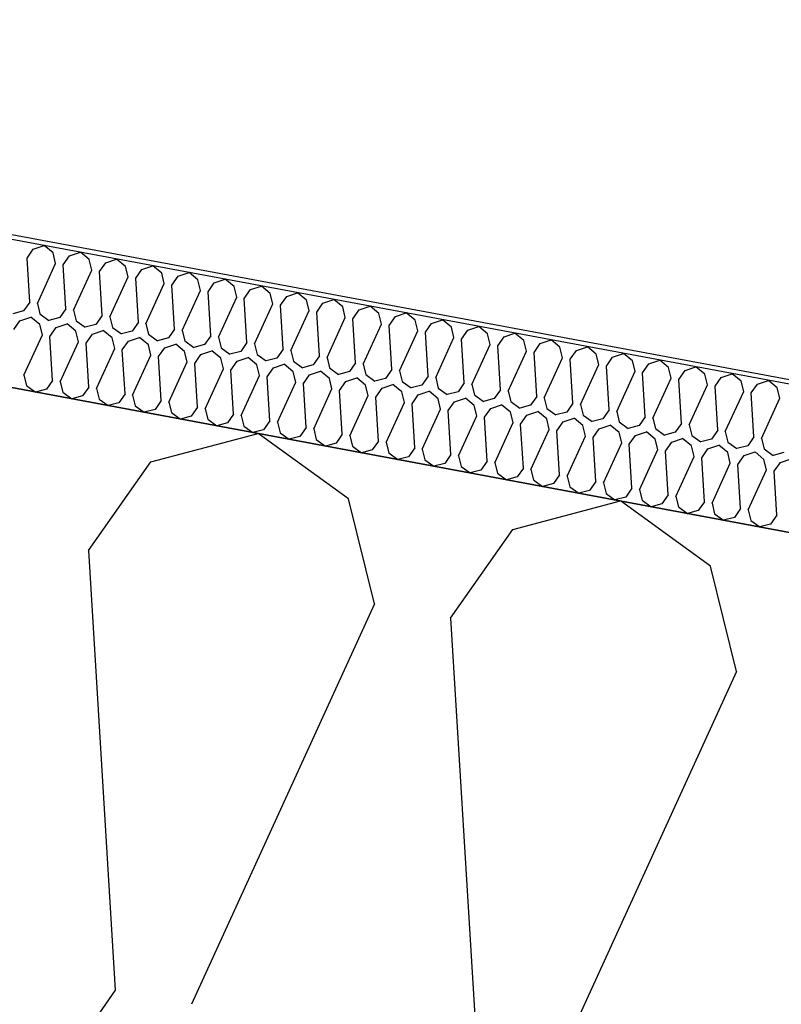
# Model space of a CAD drawing. Header units: millimetres. Extents: x -20520 to 12860, y -2780 to 10870.
# Tile 69 of 147: x -7748 to -7591, y 7161 to 7364. Entities that reach past the tile are written whole.
import ezdxf

# ---------------------------------------------------------------- set-up
doc = ezdxf.new("R2010")
doc.units = ezdxf.units.MM
doc.header["$LTSCALE"] = 0.5
doc.header["$MEASUREMENT"] = 0
doc.linetypes.add('PLINE', pattern=[0])
for name, color, linetype in [('223- Bjelker (Skravur)(Nye konstruksjoner)', 7, 'Continuous'), ('262- Taktekking (Skravur)(Nye konstruksjoner)', 7, 'Continuous'), ('858- Detaljer(Nye konstruksjoner)', 7, 'Continuous')]:
    doc.layers.add(name, color=color, linetype=linetype)
doc.linetypes.add('Membran', pattern='A,0,[2,A-2607.160 Prinsippsnitt fløy F1.Shx,S=0.253968,R=0,X=0,Y=0],-32,0', length=32)

# ---------------------------------------------------------------- blocks, each defined once
blk = doc.blocks.new('*X26')
at = {"layer": '262- Taktekking (Skravur)(Nye konstruksjoner)', "linetype": 'PLINE'}
for p, q in [((-7746.26, 7315.14), (-7744.98, 7316.97)), ((-7744.98, 7316.97), (-7742.73, 7317.73)), ((-7740.9, 7316.21), (-7742.73, 7317.73)), ((-7740.37, 7314.05), (-7740.9, 7316.21)), ((-7737.52, 7315.58), (-7735.27, 7316.34)), ((-7733.44, 7314.82), (-7735.27, 7316.34)), ((-7745.71, 7306.09), (-7746.26, 7315.14)), ((-7738.8, 7313.75), (-7737.52, 7315.58)), ((-7732.91, 7312.66), (-7733.44, 7314.82)), ((-7731.34, 7312.36), (-7730.06, 7314.19)), ((-7730.06, 7314.19), (-7727.81, 7314.95)), ((-7725.98, 7313.43), (-7727.81, 7314.95)), ((-7744.14, 7305.8), (-7740.37, 7314.05)), ((-7738.25, 7304.7), (-7738.8, 7313.75)), ((-7736.68, 7304.41), (-7732.91, 7312.66)), ((-7730.79, 7303.31), (-7731.34, 7312.36)), ((-7725.45, 7311.27), (-7725.98, 7313.43)), ((-7723.88, 7310.98), (-7722.6, 7312.8)), ((-7722.6, 7312.8), (-7720.35, 7313.56)), ((-7718.52, 7312.04), (-7720.35, 7313.56)), ((-7715.14, 7311.41), (-7712.89, 7312.17)), ((-7711.06, 7310.66), (-7712.89, 7312.17)), ((-7729.22, 7303.02), (-7725.45, 7311.27)), ((-7723.33, 7301.92), (-7723.88, 7310.98)), ((-7717.99, 7309.88), (-7718.52, 7312.04)), ((-7716.42, 7309.59), (-7715.14, 7311.41)), ((-7710.53, 7308.49), (-7711.06, 7310.66)), ((-7707.68, 7310.03), (-7705.43, 7310.78)), ((-7703.6, 7309.27), (-7705.43, 7310.78)), ((-7721.76, 7301.63), (-7717.99, 7309.88)), ((-7715.87, 7300.53), (-7716.42, 7309.59)), ((-7714.3, 7300.24), (-7710.53, 7308.49)), ((-7708.96, 7308.2), (-7707.68, 7310.03)), ((-7708.41, 7299.14), (-7708.96, 7308.2)), ((-7703.07, 7307.1), (-7703.6, 7309.27)), ((-7701.5, 7306.81), (-7700.22, 7308.64)), ((-7700.22, 7308.64), (-7697.97, 7309.39)), ((-7696.15, 7307.88), (-7697.97, 7309.39)), ((-7745.71, 7306.09), (-7746.99, 7304.26)), ((-7706.84, 7298.85), (-7703.07, 7307.1)), ((-7700.95, 7297.75), (-7701.5, 7306.81)), ((-7695.61, 7305.71), (-7696.15, 7307.88)), ((-7694.04, 7305.42), (-7692.76, 7307.25)), ((-7692.76, 7307.25), (-7690.51, 7308)), ((-7688.69, 7306.49), (-7690.51, 7308)), ((-7688.15, 7304.32), (-7688.69, 7306.49)), ((-7685.3, 7305.86), (-7683.05, 7306.61)), ((-7681.23, 7305.1), (-7683.05, 7306.61)), ((-7746.99, 7304.26), (-7749.2, 7303.68)), ((-7744.14, 7305.8), (-7743.6, 7303.63)), ((-7738.25, 7304.7), (-7739.53, 7302.87)), ((-7736.68, 7304.41), (-7736.14, 7302.24)), ((-7699.38, 7297.46), (-7695.61, 7305.71)), ((-7693.49, 7296.37), (-7694.04, 7305.42)), ((-7691.92, 7296.07), (-7688.15, 7304.32)), ((-7686.58, 7304.03), (-7685.3, 7305.86)), ((-7686.03, 7294.98), (-7686.58, 7304.03)), ((-7680.69, 7302.93), (-7681.23, 7305.1)), ((-7679.12, 7302.64), (-7677.84, 7304.47)), ((-7677.84, 7304.47), (-7675.59, 7305.23)), ((-7673.77, 7303.71), (-7675.59, 7305.23)), ((-7749, 7300.4), (-7747.72, 7302.23)), ((-7747.72, 7302.23), (-7745.47, 7302.98)), ((-7743.65, 7301.47), (-7745.47, 7302.98)), ((-7743.6, 7303.63), (-7741.75, 7302.29)), ((-7739.53, 7302.87), (-7741.75, 7302.29)), ((-7736.14, 7302.24), (-7734.29, 7300.9)), ((-7730.79, 7303.31), (-7732.07, 7301.48)), ((-7729.22, 7303.02), (-7728.68, 7300.85)), ((-7684.46, 7294.68), (-7680.69, 7302.93)), ((-7678.57, 7293.59), (-7679.12, 7302.64)), ((-7673.23, 7301.54), (-7673.77, 7303.71)), ((-7671.66, 7301.25), (-7670.38, 7303.08)), ((-7670.38, 7303.08), (-7668.13, 7303.84)), ((-7666.31, 7302.32), (-7668.13, 7303.84)), ((-7665.77, 7300.15), (-7666.31, 7302.32)), ((-7662.92, 7301.69), (-7660.67, 7302.45)), ((-7658.85, 7300.93), (-7660.67, 7302.45)), ((-7743.11, 7299.3), (-7743.65, 7301.47)), ((-7741.55, 7299.01), (-7740.26, 7300.84)), ((-7740.26, 7300.84), (-7738.02, 7301.59)), ((-7736.19, 7300.08), (-7738.02, 7301.59)), ((-7735.65, 7297.91), (-7736.19, 7300.08)), ((-7732.07, 7301.48), (-7734.29, 7300.9)), ((-7732.8, 7299.45), (-7730.56, 7300.2)), ((-7728.73, 7298.69), (-7730.56, 7300.2)), ((-7728.68, 7300.85), (-7726.83, 7299.51)), ((-7724.61, 7300.09), (-7726.83, 7299.51)), ((-7723.33, 7301.92), (-7724.61, 7300.09)), ((-7721.76, 7301.63), (-7721.22, 7299.46)), ((-7715.87, 7300.53), (-7717.15, 7298.7)), ((-7714.3, 7300.24), (-7713.76, 7298.07)), ((-7677, 7293.29), (-7673.23, 7301.54)), ((-7671.11, 7292.2), (-7671.66, 7301.25)), ((-7669.54, 7291.91), (-7665.77, 7300.15)), ((-7664.2, 7299.86), (-7662.92, 7301.69)), ((-7658.31, 7298.76), (-7658.85, 7300.93)), ((-7656.74, 7298.47), (-7655.46, 7300.3)), ((-7655.46, 7300.3), (-7653.21, 7301.06)), ((-7651.39, 7299.54), (-7653.21, 7301.06)), ((-7746.89, 7291.05), (-7743.11, 7299.3)), ((-7740.99, 7289.95), (-7741.55, 7299.01)), ((-7739.43, 7289.66), (-7735.65, 7297.91)), ((-7734.09, 7297.62), (-7732.8, 7299.45)), ((-7728.19, 7296.52), (-7728.73, 7298.69)), ((-7726.63, 7296.23), (-7725.34, 7298.06)), ((-7725.34, 7298.06), (-7723.1, 7298.81)), ((-7721.27, 7297.3), (-7723.1, 7298.81)), ((-7721.22, 7299.46), (-7719.37, 7298.12)), ((-7717.15, 7298.7), (-7719.37, 7298.12)), ((-7713.76, 7298.07), (-7711.91, 7296.73)), ((-7708.41, 7299.14), (-7709.69, 7297.32)), ((-7706.84, 7298.85), (-7706.3, 7296.68)), ((-7663.65, 7290.81), (-7664.2, 7299.86)), ((-7662.08, 7290.52), (-7658.31, 7298.76)), ((-7656.19, 7289.42), (-7656.74, 7298.47)), ((-7650.85, 7297.37), (-7651.39, 7299.54)), ((-7649.28, 7297.08), (-7648, 7298.91)), ((-7648, 7298.91), (-7645.75, 7299.67)), ((-7643.93, 7298.15), (-7645.75, 7299.67)), ((-7643.39, 7295.99), (-7643.93, 7298.15)), ((-7640.54, 7297.52), (-7638.29, 7298.28)), ((-7636.47, 7296.76), (-7638.29, 7298.28)), ((-7733.53, 7288.57), (-7734.09, 7297.62)), ((-7731.97, 7288.27), (-7728.19, 7296.52)), ((-7726.07, 7287.18), (-7726.63, 7296.23)), ((-7720.73, 7295.13), (-7721.27, 7297.3)), ((-7719.17, 7294.84), (-7717.89, 7296.67)), ((-7717.89, 7296.67), (-7715.64, 7297.43)), ((-7713.81, 7295.91), (-7715.64, 7297.43)), ((-7713.27, 7293.74), (-7713.81, 7295.91)), ((-7709.69, 7297.32), (-7711.91, 7296.73)), ((-7710.43, 7295.28), (-7708.18, 7296.04)), ((-7706.35, 7294.52), (-7708.18, 7296.04)), ((-7706.3, 7296.68), (-7704.45, 7295.34)), ((-7702.23, 7295.93), (-7704.45, 7295.34)), ((-7700.95, 7297.75), (-7702.23, 7295.93)), ((-7699.38, 7297.46), (-7698.84, 7295.3)), ((-7693.49, 7296.37), (-7694.77, 7294.54)), ((-7691.92, 7296.07), (-7691.39, 7293.91)), ((-7654.62, 7289.13), (-7650.85, 7297.37)), ((-7648.73, 7288.03), (-7649.28, 7297.08)), ((-7647.16, 7287.74), (-7643.39, 7295.99)), ((-7641.82, 7295.69), (-7640.54, 7297.52)), ((-7635.93, 7294.6), (-7636.47, 7296.76)), ((-7634.36, 7294.3), (-7633.08, 7296.13)), ((-7633.08, 7296.13), (-7630.83, 7296.89)), ((-7629.01, 7295.37), (-7630.83, 7296.89)), ((-7724.51, 7286.88), (-7720.73, 7295.13)), ((-7718.61, 7285.79), (-7719.17, 7294.84)), ((-7711.71, 7293.45), (-7710.43, 7295.28)), ((-7705.81, 7292.35), (-7706.35, 7294.52)), ((-7704.25, 7292.06), (-7702.97, 7293.89)), ((-7702.97, 7293.89), (-7700.72, 7294.65)), ((-7698.89, 7293.13), (-7700.72, 7294.65)), ((-7698.84, 7295.3), (-7696.99, 7293.95)), ((-7694.77, 7294.54), (-7696.99, 7293.95)), ((-7691.39, 7293.91), (-7689.53, 7292.56)), ((-7686.03, 7294.98), (-7687.31, 7293.15)), ((-7684.46, 7294.68), (-7683.93, 7292.52)), ((-7641.27, 7286.64), (-7641.82, 7295.69)), ((-7639.7, 7286.35), (-7635.93, 7294.6)), ((-7633.81, 7285.25), (-7634.36, 7294.3)), ((-7628.47, 7293.21), (-7629.01, 7295.37)), ((-7626.9, 7292.91), (-7625.62, 7294.74)), ((-7625.62, 7294.74), (-7623.37, 7295.5)), ((-7621.55, 7293.98), (-7623.37, 7295.5)), ((-7621.01, 7291.82), (-7621.55, 7293.98)), ((-7618.16, 7293.35), (-7615.91, 7294.11)), ((-7614.09, 7292.59), (-7615.91, 7294.11)), ((-7717.05, 7285.49), (-7713.27, 7293.74)), ((-7711.16, 7284.4), (-7711.71, 7293.45)), ((-7709.59, 7284.11), (-7705.81, 7292.35)), ((-7703.7, 7283.01), (-7704.25, 7292.06)), ((-7698.35, 7290.96), (-7698.89, 7293.13)), ((-7696.79, 7290.67), (-7695.51, 7292.5)), ((-7695.51, 7292.5), (-7693.26, 7293.26)), ((-7691.43, 7291.74), (-7693.26, 7293.26)), ((-7687.31, 7293.15), (-7689.53, 7292.56)), ((-7688.05, 7291.11), (-7685.8, 7291.87)), ((-7683.97, 7290.35), (-7685.8, 7291.87)), ((-7683.93, 7292.52), (-7682.07, 7291.17)), ((-7678.57, 7293.59), (-7679.85, 7291.76)), ((-7677, 7293.29), (-7676.47, 7291.13)), ((-7671.11, 7292.2), (-7672.39, 7290.37)), ((-7669.54, 7291.91), (-7669.01, 7289.74)), ((-7632.25, 7284.96), (-7628.47, 7293.21)), ((-7626.35, 7283.86), (-7626.9, 7292.91)), ((-7624.79, 7283.57), (-7621.01, 7291.82)), ((-7619.44, 7291.53), (-7618.16, 7293.35)), ((-7613.55, 7290.43), (-7614.09, 7292.59)), ((-7611.99, 7290.14), (-7610.7, 7291.96)), ((-7610.7, 7291.96), (-7608.46, 7292.72)), ((-7606.63, 7291.21), (-7608.46, 7292.72)), ((-7746.89, 7291.05), (-7746.35, 7288.89)), ((-7740.99, 7289.95), (-7742.27, 7288.13)), ((-7702.13, 7282.72), (-7698.35, 7290.96)), ((-7696.24, 7281.62), (-7696.79, 7290.67)), ((-7690.9, 7289.57), (-7691.43, 7291.74)), ((-7689.33, 7289.28), (-7688.05, 7291.11)), ((-7683.44, 7288.19), (-7683.97, 7290.35)), ((-7679.85, 7291.76), (-7682.07, 7291.17)), ((-7680.59, 7289.72), (-7678.34, 7290.48)), ((-7676.51, 7288.96), (-7678.34, 7290.48)), ((-7676.47, 7291.13), (-7674.61, 7289.78)), ((-7672.39, 7290.37), (-7674.61, 7289.78)), ((-7663.65, 7290.81), (-7664.93, 7288.98)), ((-7662.08, 7290.52), (-7661.55, 7288.35)), ((-7618.89, 7282.47), (-7619.44, 7291.53)), ((-7617.33, 7282.18), (-7613.55, 7290.43)), ((-7611.43, 7281.08), (-7611.99, 7290.14)), ((-7606.09, 7289.04), (-7606.63, 7291.21)), ((-7604.53, 7288.75), (-7603.24, 7290.57)), ((-7603.24, 7290.57), (-7601, 7291.33)), ((-7599.17, 7289.82), (-7601, 7291.33)), ((-7598.63, 7287.65), (-7599.17, 7289.82)), ((-7595.78, 7289.19), (-7593.54, 7289.94)), ((-7591.71, 7288.43), (-7593.54, 7289.94)), ((-7746.35, 7288.89), (-7744.49, 7287.54)), ((-7742.27, 7288.13), (-7744.49, 7287.54)), ((-7739.43, 7289.66), (-7738.89, 7287.5)), ((-7733.53, 7288.57), (-7734.82, 7286.74)), ((-7731.97, 7288.27), (-7731.43, 7286.11)), ((-7694.67, 7281.33), (-7690.9, 7289.57)), ((-7688.78, 7280.23), (-7689.33, 7289.28)), ((-7687.21, 7279.94), (-7683.44, 7288.19)), ((-7681.87, 7287.89), (-7680.59, 7289.72)), ((-7681.32, 7278.84), (-7681.87, 7287.89)), ((-7675.98, 7286.8), (-7676.51, 7288.96)), ((-7674.41, 7286.5), (-7673.13, 7288.33)), ((-7673.13, 7288.33), (-7670.88, 7289.09)), ((-7669.05, 7287.57), (-7670.88, 7289.09)), ((-7669.01, 7289.74), (-7667.15, 7288.4)), ((-7664.93, 7288.98), (-7667.15, 7288.4)), ((-7661.55, 7288.35), (-7659.69, 7287.01)), ((-7656.19, 7289.42), (-7657.47, 7287.59)), ((-7654.62, 7289.13), (-7654.09, 7286.96)), ((-7648.73, 7288.03), (-7650.01, 7286.2)), ((-7609.87, 7280.79), (-7606.09, 7289.04)), ((-7603.97, 7279.69), (-7604.53, 7288.75)), ((-7597.07, 7287.36), (-7595.78, 7289.19)), ((-7591.17, 7286.26), (-7591.71, 7288.43)), ((-7738.89, 7287.5), (-7737.03, 7286.15)), ((-7734.82, 7286.74), (-7737.03, 7286.15)), ((-7731.43, 7286.11), (-7729.57, 7284.76)), ((-7726.07, 7287.18), (-7727.36, 7285.35)), ((-7724.51, 7286.88), (-7723.97, 7284.72)), ((-7718.61, 7285.79), (-7719.9, 7283.96)), ((-7679.75, 7278.55), (-7675.98, 7286.8)), ((-7673.86, 7277.45), (-7674.41, 7286.5)), ((-7668.52, 7285.41), (-7669.05, 7287.57)), ((-7666.95, 7285.11), (-7665.67, 7286.94)), ((-7665.67, 7286.94), (-7663.42, 7287.7)), ((-7661.59, 7286.18), (-7663.42, 7287.7)), ((-7661.06, 7284.02), (-7661.59, 7286.18)), ((-7657.47, 7287.59), (-7659.69, 7287.01)), ((-7658.21, 7285.55), (-7655.96, 7286.31)), ((-7654.13, 7284.79), (-7655.96, 7286.31)), ((-7654.09, 7286.96), (-7652.23, 7285.62)), ((-7650.01, 7286.2), (-7652.23, 7285.62)), ((-7647.16, 7287.74), (-7646.63, 7285.57)), ((-7641.27, 7286.64), (-7642.55, 7284.81)), ((-7639.7, 7286.35), (-7639.17, 7284.18)), ((-7602.41, 7279.4), (-7598.63, 7287.65)), ((-7596.51, 7278.3), (-7597.07, 7287.36)), ((-7594.95, 7278.01), (-7591.17, 7286.26)), ((-7727.36, 7285.35), (-7729.57, 7284.76)), ((-7723.97, 7284.72), (-7722.11, 7283.37)), ((-7719.9, 7283.96), (-7722.11, 7283.37)), ((-7717.05, 7285.49), (-7716.51, 7283.33)), ((-7711.16, 7284.4), (-7712.44, 7282.57)), ((-7709.59, 7284.11), (-7709.05, 7281.94)), ((-7672.29, 7277.16), (-7668.52, 7285.41)), ((-7666.4, 7276.06), (-7666.95, 7285.11)), ((-7664.83, 7275.77), (-7661.06, 7284.02)), ((-7659.49, 7283.73), (-7658.21, 7285.55)), ((-7658.94, 7274.67), (-7659.49, 7283.73)), ((-7653.6, 7282.63), (-7654.13, 7284.79)), ((-7652.03, 7282.34), (-7650.75, 7284.16)), ((-7650.75, 7284.16), (-7648.5, 7284.92)), ((-7646.67, 7283.41), (-7648.5, 7284.92)), ((-7646.63, 7285.57), (-7644.77, 7284.23)), ((-7642.55, 7284.81), (-7644.77, 7284.23)), ((-7639.17, 7284.18), (-7637.31, 7282.84)), ((-7633.81, 7285.25), (-7635.09, 7283.42)), ((-7632.25, 7284.96), (-7631.71, 7282.79)), ((-7626.35, 7283.86), (-7627.63, 7282.03)), ((-7716.51, 7283.33), (-7714.65, 7281.98)), ((-7712.44, 7282.57), (-7714.65, 7281.98)), ((-7709.05, 7281.94), (-7707.19, 7280.6)), ((-7703.7, 7283.01), (-7704.98, 7281.18)), ((-7702.13, 7282.72), (-7701.59, 7280.55)), ((-7657.37, 7274.38), (-7653.6, 7282.63)), ((-7651.48, 7273.28), (-7652.03, 7282.34)), ((-7646.14, 7281.24), (-7646.67, 7283.41)), ((-7644.57, 7280.95), (-7643.29, 7282.78)), ((-7643.29, 7282.78), (-7641.04, 7283.53)), ((-7639.21, 7282.02), (-7641.04, 7283.53)), ((-7638.68, 7279.85), (-7639.21, 7282.02)), ((-7635.09, 7283.42), (-7637.31, 7282.84)), ((-7635.83, 7281.39), (-7633.58, 7282.14)), ((-7631.76, 7280.63), (-7633.58, 7282.14)), ((-7631.71, 7282.79), (-7629.85, 7281.45)), ((-7627.63, 7282.03), (-7629.85, 7281.45)), ((-7624.79, 7283.57), (-7624.25, 7281.4)), ((-7618.89, 7282.47), (-7620.17, 7280.64)), ((-7617.33, 7282.18), (-7616.79, 7280.01)), ((-7704.98, 7281.18), (-7707.19, 7280.6)), ((-7701.59, 7280.55), (-7699.73, 7279.21)), ((-7697.52, 7279.79), (-7699.73, 7279.21)), ((-7696.24, 7281.62), (-7697.52, 7279.79)), ((-7694.67, 7281.33), (-7694.13, 7279.16)), ((-7688.78, 7280.23), (-7690.06, 7278.4)), ((-7687.21, 7279.94), (-7686.67, 7277.77)), ((-7649.91, 7272.99), (-7646.14, 7281.24)), ((-7644.02, 7271.89), (-7644.57, 7280.95)), ((-7642.45, 7271.6), (-7638.68, 7279.85)), ((-7637.11, 7279.56), (-7635.83, 7281.39)), ((-7631.22, 7278.46), (-7631.76, 7280.63)), ((-7629.65, 7278.17), (-7628.37, 7280)), ((-7628.37, 7280), (-7626.12, 7280.75)), ((-7624.3, 7279.24), (-7626.12, 7280.75)), ((-7624.25, 7281.4), (-7622.39, 7280.06)), ((-7620.17, 7280.64), (-7622.39, 7280.06)), ((-7616.79, 7280.01), (-7614.93, 7278.67)), ((-7611.43, 7281.08), (-7612.71, 7279.25)), ((-7609.87, 7280.79), (-7609.33, 7278.62)), ((-7603.97, 7279.69), (-7605.26, 7277.87)), ((-7694.13, 7279.16), (-7692.27, 7277.82)), ((-7690.06, 7278.4), (-7692.27, 7277.82)), ((-7686.67, 7277.77), (-7684.81, 7276.43)), ((-7681.32, 7278.84), (-7682.6, 7277.01)), ((-7679.75, 7278.55), (-7679.21, 7276.38)), ((-7636.56, 7270.5), (-7637.11, 7279.56)), ((-7634.99, 7270.21), (-7631.22, 7278.46)), ((-7629.1, 7269.12), (-7629.65, 7278.17)), ((-7623.76, 7277.07), (-7624.3, 7279.24)), ((-7622.19, 7276.78), (-7620.91, 7278.61)), ((-7620.91, 7278.61), (-7618.66, 7279.36)), ((-7616.84, 7277.85), (-7618.66, 7279.36)), ((-7616.3, 7275.68), (-7616.84, 7277.85)), ((-7612.71, 7279.25), (-7614.93, 7278.67)), ((-7613.45, 7277.22), (-7611.2, 7277.98)), ((-7609.38, 7276.46), (-7611.2, 7277.98)), ((-7609.33, 7278.62), (-7607.47, 7277.28)), ((-7605.26, 7277.87), (-7607.47, 7277.28)), ((-7602.41, 7279.4), (-7601.87, 7277.23)), ((-7596.51, 7278.3), (-7597.8, 7276.48)), ((-7594.95, 7278.01), (-7594.41, 7275.85)), ((-7682.6, 7277.01), (-7684.81, 7276.43)), ((-7679.21, 7276.38), (-7677.35, 7275.04)), ((-7675.14, 7275.62), (-7677.35, 7275.04)), ((-7673.86, 7277.45), (-7675.14, 7275.62)), ((-7672.29, 7277.16), (-7671.75, 7274.99)), ((-7666.4, 7276.06), (-7667.68, 7274.23)), ((-7664.83, 7275.77), (-7664.29, 7273.6)), ((-7627.53, 7268.82), (-7623.76, 7277.07)), ((-7621.64, 7267.73), (-7622.19, 7276.78)), ((-7620.07, 7267.43), (-7616.3, 7275.68)), ((-7614.73, 7275.39), (-7613.45, 7277.22)), ((-7608.84, 7274.29), (-7609.38, 7276.46)), ((-7607.27, 7274), (-7605.99, 7275.83)), ((-7605.99, 7275.83), (-7603.74, 7276.59)), ((-7601.92, 7275.07), (-7603.74, 7276.59)), ((-7601.87, 7277.23), (-7600.01, 7275.89)), ((-7597.8, 7276.48), (-7600.01, 7275.89)), ((-7594.41, 7275.85), (-7592.55, 7274.5)), ((-7671.75, 7274.99), (-7669.9, 7273.65)), ((-7667.68, 7274.23), (-7669.9, 7273.65)), ((-7664.29, 7273.6), (-7662.44, 7272.26)), ((-7658.94, 7274.67), (-7660.22, 7272.84)), ((-7657.37, 7274.38), (-7656.83, 7272.21)), ((-7614.18, 7266.34), (-7614.73, 7275.39)), ((-7612.61, 7266.04), (-7608.84, 7274.29)), ((-7606.72, 7264.95), (-7607.27, 7274)), ((-7601.38, 7272.9), (-7601.92, 7275.07)), ((-7599.81, 7272.61), (-7598.53, 7274.44)), ((-7598.53, 7274.44), (-7596.28, 7275.2)), ((-7594.46, 7273.68), (-7596.28, 7275.2)), ((-7593.92, 7271.51), (-7594.46, 7273.68)), ((-7590.34, 7275.09), (-7592.55, 7274.5)), ((-7591.07, 7273.05), (-7588.82, 7273.81)), ((-7660.22, 7272.84), (-7662.44, 7272.26)), ((-7656.83, 7272.21), (-7654.98, 7270.87)), ((-7651.48, 7273.28), (-7652.76, 7271.45)), ((-7649.91, 7272.99), (-7649.37, 7270.82)), ((-7644.02, 7271.89), (-7645.3, 7270.07)), ((-7642.45, 7271.6), (-7641.91, 7269.43)), ((-7605.15, 7264.66), (-7601.38, 7272.9)), ((-7599.26, 7263.56), (-7599.81, 7272.61)), ((-7592.35, 7271.22), (-7591.07, 7273.05)), ((-7652.76, 7271.45), (-7654.98, 7270.87)), ((-7649.37, 7270.82), (-7647.52, 7269.48)), ((-7645.3, 7270.07), (-7647.52, 7269.48)), ((-7636.56, 7270.5), (-7637.84, 7268.68)), ((-7634.99, 7270.21), (-7634.45, 7268.05)), ((-7597.69, 7263.27), (-7593.92, 7271.51)), ((-7591.8, 7262.17), (-7592.35, 7271.22)), ((-7641.91, 7269.43), (-7640.06, 7268.09)), ((-7637.84, 7268.68), (-7640.06, 7268.09)), ((-7634.45, 7268.05), (-7632.6, 7266.7)), ((-7629.1, 7269.12), (-7630.38, 7267.29)), ((-7627.53, 7268.82), (-7626.99, 7266.66)), ((-7621.64, 7267.73), (-7622.92, 7265.9)), ((-7630.38, 7267.29), (-7632.6, 7266.7)), ((-7626.99, 7266.66), (-7625.14, 7265.31)), ((-7622.92, 7265.9), (-7625.14, 7265.31)), ((-7620.07, 7267.43), (-7619.54, 7265.27)), ((-7614.18, 7266.34), (-7615.46, 7264.51)), ((-7612.61, 7266.04), (-7612.08, 7263.88)), ((-7619.54, 7265.27), (-7617.68, 7263.92)), ((-7615.46, 7264.51), (-7617.68, 7263.92)), ((-7612.08, 7263.88), (-7610.22, 7262.53)), ((-7606.72, 7264.95), (-7608, 7263.12)), ((-7605.15, 7264.66), (-7604.62, 7262.49)), ((-7599.26, 7263.56), (-7600.54, 7261.73)), ((-7608, 7263.12), (-7610.22, 7262.53)), ((-7604.62, 7262.49), (-7602.76, 7261.14)), ((-7600.54, 7261.73), (-7602.76, 7261.14)), ((-7597.69, 7263.27), (-7597.16, 7261.1)), ((-7591.8, 7262.17), (-7593.08, 7260.34)), ((-7597.16, 7261.1), (-7595.3, 7259.76)), ((-7593.08, 7260.34), (-7595.3, 7259.76))]:
    blk.add_line(p, q, dxfattribs=at)
blk = doc.blocks.new('*X27')
at = {"layer": '223- Bjelker (Skravur)(Nye konstruksjoner)', "linetype": 'PLINE'}
for p, q in [((-7720.79, 7273.15), (-7698.62, 7279)), ((-7680.04, 7265.56), (-7698.62, 7279)), ((-7733.6, 7254.87), (-7720.79, 7273.15)), ((-7674.67, 7243.89), (-7680.04, 7265.56)), ((-7646.19, 7259.26), (-7624.02, 7265.11)), ((-7605.45, 7251.67), (-7624.02, 7265.11)), ((-7659, 7240.98), (-7646.19, 7259.26)), ((-7733.6, 7254.87), (-7728.08, 7164.34)), ((-7600.08, 7230), (-7605.45, 7251.67)), ((-7674.67, 7243.89), (-7712.41, 7161.42)), ((-7659, 7240.98), (-7653.48, 7150.45)), ((-7600.08, 7230), (-7637.81, 7147.53)), ((-7728.08, 7164.34), (-7740.89, 7146.06))]:
    blk.add_line(p, q, dxfattribs=at)

msp = doc.modelspace()

# ---------------------------------------------------------------- linework, layer by layer
at = {"layer": '223- Bjelker (Skravur)(Nye konstruksjoner)', "linetype": 'PLINE', "flags": 128}
msp.add_lwpolyline([(-12900, 7942.55), (-6445.74, 6740.5), (-6445.74, 7045.66), (-12900, 8247.71)], close=True, dxfattribs=at)
at = {"layer": '262- Taktekking (Skravur)(Nye konstruksjoner)', "linetype": 'PLINE', "flags": 128}
msp.add_lwpolyline([(-12880, 8243.99), (-6225.74, 7004.69), (-6225.74, 7035.2), (-12880, 8274.5)], close=True, dxfattribs=at)
at = {"layer": '858- Detaljer(Nye konstruksjoner)', "linetype": 'Membran'}
msp.add_lwpolyline([(-13179, 8522.78), (-13179, 8579.38), (-12879, 8541.5), (-12879, 8275.33), (-6224.74, 7036.03), (-6224.74, 6860.37), (-729, 6722.98), (-729, 6653), (-231, 6653), (-231, 6950)], dxfattribs=at)

# ---------------------------------------------------------------- block references
at = {"layer": '223- Bjelker (Skravur)(Nye konstruksjoner)', "linetype": 'PLINE'}
msp.add_blockref('*X27', (0, 0), dxfattribs=at)
at = {"layer": '262- Taktekking (Skravur)(Nye konstruksjoner)', "linetype": 'PLINE'}
msp.add_blockref('*X26', (0, 0), dxfattribs=at)

doc.saveas('drawing.dxf')
